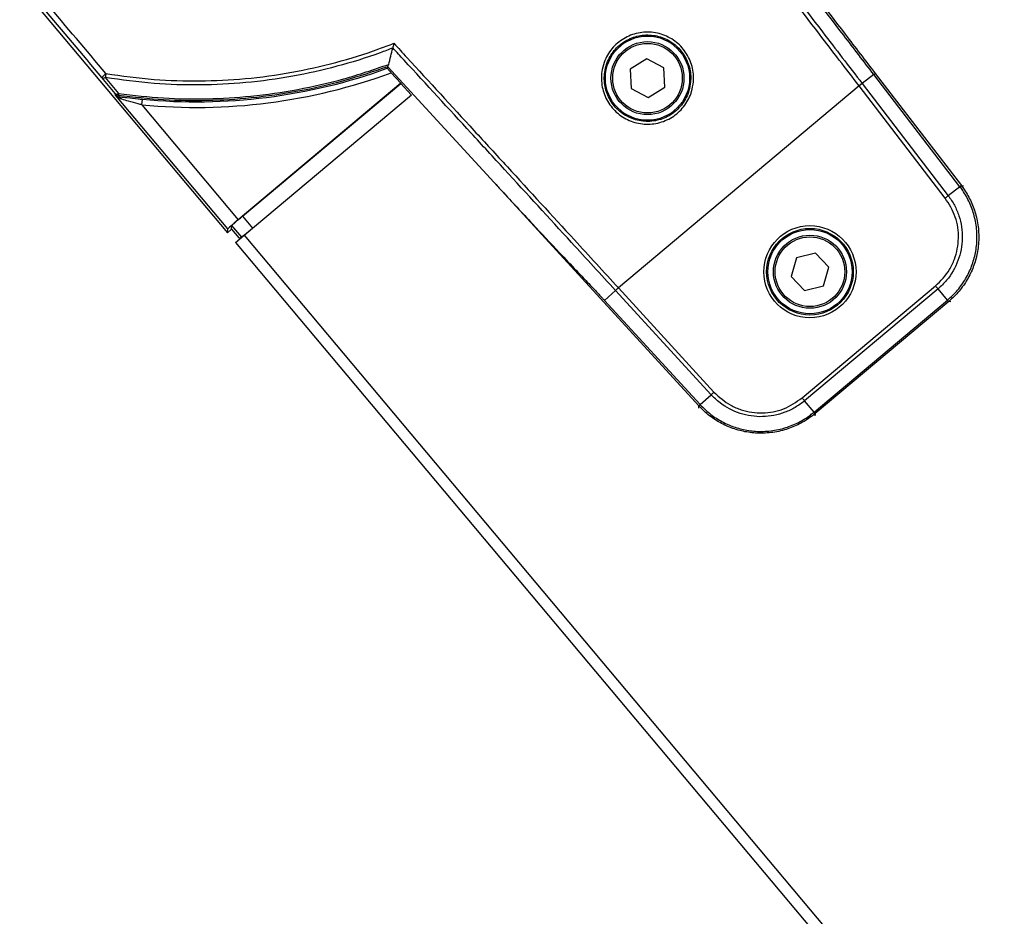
# Model space of a CAD drawing. Header units: millimetres. Extents: x 0 to 420, y 0 to 297.
# Tile 28 of 64: x 94.95 to 104.92, y 253.41 to 262.49. Entities that reach past the tile are written whole.
import ezdxf

# ---------------------------------------------------------------- set-up
doc = ezdxf.new("R2010")
doc.units = ezdxf.units.MM

msp = doc.modelspace()

# ---------------------------------------------------------------- linework, layer by layer
at = {"color": 7, "linetype": 'Continuous', "lineweight": 25}
for p, q in [((94.9458, 262.83986), (97.0488, 260.3336)), ((98.72463, 262.20589), (98.72426, 262.20421)), ((101.29673, 262.09623), (101.12986, 261.99145)), ((101.47092, 262.00411), (101.29673, 262.09623)), ((98.66915, 261.99934), (98.67288, 262.01457)), ((98.67308, 262.01539), (98.67042, 262.01829)), ((98.67042, 262.01829), (98.67288, 262.01457)), ((99.75181, 260.8417), (98.67308, 262.01539)), ((101.12986, 261.99145), (101.13717, 261.79454)), ((101.47822, 261.8072), (101.47092, 262.00411)), ((98.70876, 261.95327), (98.8061, 261.84704)), ((103.59649, 261.93575), (103.47807, 261.84488)), ((104.46841, 260.79944), (103.59649, 261.93575)), ((103.61081, 261.94674), (104.48273, 260.81043)), ((98.8061, 261.84704), (97.15952, 260.46539)), ((97.20297, 260.50056), (98.80525, 261.84503)), ((98.8061, 261.84704), (98.80525, 261.84503)), ((98.80525, 261.84503), (98.91139, 261.7292)), ((103.44789, 261.82049), (101.00941, 259.77436)), ((101.13717, 261.79454), (101.31135, 261.70241)), ((101.31135, 261.70241), (101.47822, 261.8072)), ((103.44729, 261.82126), (103.44789, 261.82049)), ((103.47866, 261.8441), (103.44789, 261.82049)), ((104.31923, 260.68493), (103.44789, 261.82049)), ((103.47807, 261.84488), (103.47866, 261.8441)), ((103.47866, 261.8441), (104.34999, 260.70857)), ((95.91544, 261.72683), (95.9119, 261.74351)), ((97.05217, 260.37213), (95.91544, 261.72683)), ((96.18276, 261.62945), (96.18821, 261.68603)), ((97.21832, 260.30855), (98.91443, 261.73176)), ((96.18276, 261.62945), (97.15952, 260.46539)), ((101.8246, 258.57965), (99.75181, 260.8417)), ((104.46841, 260.79944), (104.34999, 260.70857)), ((104.48321, 260.80981), (104.50532, 260.80738)), ((97.20297, 260.50056), (97.30386, 260.38032)), ((97.0488, 260.3336), (97.05217, 260.37213)), ((97.09237, 260.37017), (97.0488, 260.3336)), ((97.09237, 260.37017), (97.09562, 260.40729)), ((97.09237, 260.37017), (97.1655, 260.28302)), ((97.19415, 260.28986), (97.09562, 260.40729)), ((97.13118, 260.23543), (97.21832, 260.30855)), ((97.1655, 260.28302), (97.19415, 260.28986)), ((97.21832, 260.30855), (138.23405, 211.42791)), ((97.13118, 260.23543), (138.23405, 211.25093)), ((102.81271, 260.08044), (102.75811, 259.89112)), ((103.00397, 260.12782), (102.81271, 260.08044)), ((103.14064, 259.98587), (103.00397, 260.12782)), ((103.08604, 259.79654), (103.14064, 259.98587)), ((102.75811, 259.89112), (102.89477, 259.74917)), ((100.9808, 259.74815), (101.00941, 259.77436)), ((101.00941, 259.77436), (101.00875, 259.77508)), ((101.00941, 259.77436), (101.97638, 258.71909)), ((102.86983, 258.66051), (104.22173, 259.79488)), ((102.89477, 259.74917), (103.08604, 259.79654)), ((100.87009, 259.64803), (100.98014, 259.74887)), ((100.9808, 259.74815), (100.98014, 259.74887)), ((101.94778, 258.69288), (100.9808, 259.74815)), ((104.24667, 259.76517), (102.8948, 258.63081)), ((104.34261, 259.65082), (104.24667, 259.76517)), ((100.87009, 259.64803), (101.83773, 258.59204)), ((102.99074, 258.51647), (104.34261, 259.65082)), ((104.35432, 259.63708), (103.00214, 258.50247)), ((104.35482, 259.6375), (104.35432, 259.63708)), ((104.37693, 259.63508), (104.35482, 259.6375)), ((101.83773, 258.59204), (101.94778, 258.69288)), ((101.8235, 258.55707), (101.82495, 258.57926)), ((101.82495, 258.57926), (101.8246, 258.57965)), ((102.99074, 258.51647), (102.8948, 258.63081)), ((103.00174, 258.50213), (103.00029, 258.47994)), ((103.00214, 258.50247), (103.00174, 258.50213))]:
    msp.add_line(p, q, dxfattribs=at)
at = {"color": 7, "linetype": 'Continuous', "lineweight": 25, "flags": 128}
msp.add_lwpolyline([(95.9476, 261.72377), (95.94849, 261.71964), (95.9504, 261.71077)], dxfattribs=at)
at = {"color": 7, "linetype": 'Continuous', "lineweight": 25}
for centre, radius in [((101.30404, 261.89932), 0.42661), ((101.30404, 261.89932), 0.36973), ((101.30404, 261.89932), 0.35267), ((102.94937, 259.93849), 0.46699), ((102.94937, 259.93849), 0.43857), ((102.94937, 259.93849), 0.42661), ((102.94937, 259.93849), 0.36973), ((102.94937, 259.93849), 0.35267)]:
    msp.add_circle(centre, radius, dxfattribs=at)
for centre, radius, start, end in [((96.73368, 267.34607), 5.68626, 264.495318, 289.899788), ((95.91881, 261.80587), 0.17271, 125.511274, 144.538378), ((95.79568, 261.93228), 0.03153, 236.186893, 302.660707), ((96.49046, 261.83023), 0.68195, 170.186697, 173.644084), ((96.73368, 267.34607), 5.74311, 264.495318, 290.114981), ((95.93025, 261.77028), 0.03245, 235.578703, 302.509701), ((95.95545, 261.7801), 0.05687, 220.037924, 262.071043), ((96.00532, 261.73307), 0.05846, 170.311345, 189.159008), ((95.94135, 261.67133), 0.04046, 20.195293, 77.078341), ((104.79867, 260.37193), 0.53968, 125.770116, 127.687175), ((104.75758, 259.99672), 0.53968, 219.812825, 221.729884), ((102.2014, 258.19256), 0.53968, 132.312825, 134.229884), ((102.57804, 258.16787), 0.53968, 38.270116, 40.187175)]:
    msp.add_arc(centre, radius, start, end, dxfattribs=at)
for centre, major_axis, ratio, start_param, end_param in [((98.23235, 257.44413), (-36.52635, 43.5304), 0.0174551, 4.8004145, 4.8167992), ((98.27592, 257.48069), (-36.56291, 43.57398), 0.0174376, 4.8004145, 4.8167992), ((97.20456, 260.49865), (0.10893, 0.09141), 0.0174551, 1.5707963, 3.1241394), ((97.16111, 260.46349), (0.10893, 0.09141), 0.0174551, 1.5707963, 3.1241394), ((97.30306, 260.38127), (0.10893, 0.09141), 0.0087269, 3.1590459, 4.712389)]:
    msp.add_ellipse(centre, major_axis=major_axis, ratio=ratio, start_param=start_param, end_param=end_param, dxfattribs=at)
for points, knots in [([(103.44729, 261.82126), (103.31345, 261.99568), (102.97595, 262.43549), (102.53706, 263.00816), (102.02895, 263.67174), (101.68468, 264.12178), (101.4422, 264.43901), (101.4025, 264.49095)], [0, 0, 0, 0, 0.1960181, 0.4942886, 0.6433935, 0.9416122, 1, 1, 1, 1]), ([(101.45004, 264.49278), (101.45005, 264.49277), (101.48437, 264.44787), (101.72143, 264.13773), (102.06019, 263.69486), (102.56814, 263.03146), (103.00688, 262.45894), (103.34427, 262.01925), (103.47807, 261.84488)], [0, 0, 0, 0, 0.0000144, 0.0508934, 0.3514857, 0.5017774, 0.8024218, 1, 1, 1, 1]), ([(103.59649, 261.93575), (103.49472, 262.06839), (103.18942, 262.46633), (102.681, 263.12978), (102.12689, 263.85372), (101.77626, 264.31233), (101.62857, 264.5056), (101.62843, 264.50577)], [0, 0, 0, 0, 0.1548605, 0.4645904, 0.7743204, 0.9997993, 1, 1, 1, 1]), ([(101.64759, 264.51053), (101.7941, 264.31885), (102.14325, 263.86208), (102.696, 263.13993), (103.20404, 262.47695), (103.50912, 262.07929), (103.61081, 261.94674)], [0, 0, 0, 0, 0.22433869, 0.53460502, 0.84487137, 1, 1, 1, 1]), ([(101.76869, 261.86105), (101.76403, 261.82896), (101.75183, 261.74507), (101.68804, 261.62015), (101.57454, 261.50859), (101.42972, 261.44111), (101.27093, 261.42533), (101.11579, 261.46302), (100.98186, 261.54994), (100.88426, 261.67631), (100.83393, 261.82778), (100.83639, 261.96765), (100.87592, 262.09972), (100.95065, 262.21789), (101.07585, 262.31676), (101.22679, 262.36869), (101.38644, 262.36769), (101.53672, 262.3139), (101.66087, 262.21337), (101.74421, 262.07764), (101.77265, 261.95335), (101.76955, 261.8811), (101.76869, 261.86105)], [0, 0, 0, 0, 0.0332395, 0.0868791, 0.140564, 0.1942242, 0.2478928, 0.3015783, 0.3552821, 0.4089937, 0.4626962, 0.5163911, 0.5499582, 0.6035996, 0.6572496, 0.710923, 0.7646178, 0.8183205, 0.8720188, 0.9257076, 0.979387, 1, 1, 1, 1]), ([(101.74072, 261.86298), (101.74153, 261.8818), (101.74446, 261.94963), (101.71778, 262.0663), (101.63956, 262.19371), (101.52301, 262.28805), (101.38193, 262.3385), (101.23205, 262.33939), (101.09034, 262.29061), (100.97279, 262.19777), (100.9026, 262.08683), (100.86546, 261.96285), (100.86311, 261.83154), (100.91031, 261.68935), (101.00192, 261.57073), (101.12764, 261.48916), (101.27329, 261.4538), (101.42238, 261.46866), (101.55834, 261.53203), (101.66493, 261.63678), (101.72487, 261.75406), (101.73634, 261.83285), (101.74072, 261.86298)], [0, 0, 0, 0, 0.0206129, 0.0742864, 0.1279638, 0.1816507, 0.2353465, 0.2890414, 0.3427211, 0.3963801, 0.4500286, 0.4835972, 0.537289, 0.5909821, 0.6446817, 0.698376, 0.7520591, 0.8057343, 0.8594077, 0.9130824, 0.9667578, 1, 1, 1, 1]), ([(98.72426, 262.20421), (98.6817, 262.18809), (98.49613, 262.1178), (98.16011, 262.01344), (97.70502, 261.91111), (97.24064, 261.84763), (96.77081, 261.82463), (96.29455, 261.83821), (95.97694, 261.88272), (95.8127, 261.90573)], [0, 0, 0, 0, 0.046069, 0.2008949, 0.3557209, 0.5179675, 0.6749368, 0.8319064, 1, 1, 1, 1]), ([(95.81849, 261.94646), (95.98155, 261.9236), (96.29689, 261.8794), (96.76974, 261.86586), (97.2362, 261.88864), (97.69724, 261.95158), (98.14905, 262.05314), (98.49143, 262.15931), (98.68396, 262.23299), (98.73469, 262.2524)], [0, 0, 0, 0, 0.1665555, 0.32208, 0.4776041, 0.6383492, 0.7917368, 0.9451243, 1, 1, 1, 1]), ([(98.68293, 262.03843), (98.68991, 262.0661), (98.70383, 262.12127), (98.71746, 262.17662), (98.72426, 262.20421)], [0, 0, 0, 0, 0.5015951, 1, 1, 1, 1]), ([(98.73469, 262.2524), (98.73466, 262.25228), (98.73427, 262.25056), (98.7321, 262.24111), (98.72843, 262.22465), (98.72585, 262.21189), (98.72463, 262.20589)], [0, 0, 0, 0, 0.0074212, 0.1054975, 0.5793582, 1, 1, 1, 1]), ([(100.98014, 259.74887), (100.83166, 259.91092), (100.45723, 260.31953), (99.9696, 260.85103), (99.40448, 261.46645), (99.02716, 261.87698), (98.7629, 262.16428), (98.72464, 262.20588), (98.72463, 262.20589)], [0, 0, 0, 0, 0.1975785, 0.4982225, 0.6485141, 0.949106, 0.9999856, 1, 1, 1, 1]), ([(98.73469, 262.2524), (98.77895, 262.20428), (99.04926, 261.9104), (99.43268, 261.4932), (99.99794, 260.87758), (100.4857, 260.34592), (100.86022, 259.93717), (101.00875, 259.77508)], [0, 0, 0, 0, 0.0583884, 0.35660668, 0.50571149, 0.80398162, 1, 1, 1, 1]), ([(98.67288, 262.01457), (98.52445, 261.96447), (98.22759, 261.86425), (97.76463, 261.76021), (97.30382, 261.6936), (96.84774, 261.66663), (96.39836, 261.67233), (96.0995, 261.70644), (95.9476, 261.72377)], [0, 0, 0, 0, 0.16963988, 0.33927981, 0.51334585, 0.67376901, 0.8341923, 1, 1, 1, 1]), ([(95.94769, 261.74291), (96.09919, 261.72557), (96.39725, 261.69144), (96.84545, 261.6856), (97.3003, 261.71234), (97.76291, 261.77909), (98.23055, 261.88441), (98.53214, 261.98709), (98.68293, 262.03843)], [0, 0, 0, 0, 0.1647328, 0.3241031, 0.4834733, 0.6563822, 0.8281911, 1, 1, 1, 1]), ([(98.66915, 261.99934), (98.66949, 261.99865), (98.67019, 261.99728), (98.67634, 261.98975), (98.68561, 261.97899), (98.69693, 261.96625), (98.70506, 261.95733), (98.70876, 261.95327)], [0, 0, 0, 0, 0.1982783, 0.3963681, 0.599833, 0.8176331, 1, 1, 1, 1]), ([(98.68293, 262.03843), (98.68063, 262.03277), (98.6775, 262.02509), (98.67189, 262.01971), (98.67042, 262.01829)], [0, 0, 0, 0, 0.737313, 1, 1, 1, 1]), ([(95.9119, 261.74351), (95.88969, 261.77051), (95.84527, 261.82451), (95.80051, 261.87889), (95.77813, 261.90608)], [0, 0, 0, 0, 0.5000195, 1, 1, 1, 1]), ([(95.8127, 261.90573), (95.83528, 261.8785), (95.88045, 261.82404), (95.92528, 261.76995), (95.94769, 261.74291)], [0, 0, 0, 0, 0.5000218, 1, 1, 1, 1]), ([(95.91544, 261.72683), (95.91549, 261.72677), (95.91843, 261.72362), (95.92772, 261.71549), (95.94148, 261.71262), (95.9504, 261.71077)], [0, 0, 0, 0, 0.0061917, 0.3563162, 1, 1, 1, 1]), ([(95.97933, 261.6853), (95.96372, 261.69179), (95.93961, 261.70182), (95.92145, 261.71993), (95.91553, 261.72673), (95.91544, 261.72683)], [0, 0, 0, 0, 0.6439995, 0.9946442, 1, 1, 1, 1]), ([(95.9504, 261.71077), (95.97179, 261.70852), (95.99721, 261.70585), (96.063, 261.69874), (96.12102, 261.69258), (96.17438, 261.68738), (96.18821, 261.68603)], [0, 0, 0, 0, 0.3254975, 0.3867455, 0.8410164, 1, 1, 1, 1]), ([(96.18276, 261.62945), (96.17096, 261.63261), (96.12577, 261.64471), (96.05273, 261.66498), (96.002, 261.67902), (95.97933, 261.6853)], [0, 0, 0, 0, 0.1634399, 0.6260753, 1, 1, 1, 1]), ([(99.75181, 260.8417), (99.77742, 260.81384), (99.90562, 260.67436), (100.12559, 260.43715), (100.37769, 260.16799), (100.56296, 259.97157), (100.67733, 259.8508), (100.74832, 259.77601), (100.79264, 259.72938), (100.82176, 259.69877), (100.84066, 259.67892), (100.852, 259.66701), (100.85894, 259.65973), (100.8632, 259.65526), (100.86582, 259.65251), (100.86743, 259.65082), (100.86842, 259.64977), (100.86904, 259.64913), (100.86942, 259.64873), (100.86967, 259.64847), (100.86982, 259.6483), (100.86993, 259.6482), (100.86999, 259.64813), (100.87003, 259.6481), (100.87005, 259.64807), (100.87007, 259.64806), (100.87008, 259.64805), (100.87008, 259.64804), (100.87009, 259.64804), (100.87009, 259.64803), (100.87009, 259.64803), (100.87009, 259.64803), (100.87009, 259.64803), (100.87009, 259.64803), (100.87009, 259.64803), (100.87009, 259.64803)], [0, 0, 0, 0, 0.0693987, 0.3475216, 0.5933705, 0.7457881, 0.8427171, 0.8984245, 0.9348917, 0.9606965, 0.9759012, 0.985166, 0.9908495, 0.9943423, 0.99649, 0.997812, 0.9986272, 0.9991317, 0.9994457, 0.9996427, 0.9997864, 0.9998678, 0.9999161, 0.9999458, 0.999967, 0.9999792, 0.9999865, 0.9999918, 0.9999948, 0.9999966, 0.9999979, 0.9999987, 0.9999991, 0.9999996, 1, 1, 1, 1]), ([(104.34303, 259.65117), (104.36155, 259.6676), (104.41516, 259.71514), (104.49113, 259.80702), (104.56297, 259.92858), (104.61272, 260.06085), (104.64101, 260.20387), (104.64318, 260.35433), (104.61836, 260.50281), (104.56867, 260.63988), (104.51521, 260.73613), (104.47803, 260.78643), (104.46874, 260.79901)], [0, 0, 0, 0, 0.0582884, 0.1687334, 0.2791781, 0.389608, 0.5000379, 0.6210827, 0.7421276, 0.8526416, 0.9631558, 1, 1, 1, 1]), ([(104.48321, 260.80981), (104.49271, 260.79697), (104.53071, 260.74561), (104.58535, 260.64732), (104.63614, 260.50733), (104.66153, 260.35566), (104.65932, 260.20196), (104.63041, 260.05587), (104.57957, 259.92076), (104.50616, 259.79662), (104.42852, 259.70279), (104.37374, 259.65426), (104.35482, 259.6375)], [0, 0, 0, 0, 0.0368363, 0.1473467, 0.2578569, 0.3789095, 0.4999621, 0.6103998, 0.7208376, 0.8312791, 0.941721, 1, 1, 1, 1]), ([(104.46874, 260.79901), (104.46863, 260.79915), (104.46852, 260.79929), (104.46841, 260.79944), (104.46841, 260.79944)], [0, 0, 0, 0, 0.99372571, 1, 1, 1, 1]), ([(104.48273, 260.81043), (104.48278, 260.81036), (104.48294, 260.81015), (104.4831, 260.80994), (104.48321, 260.80981)], [0, 0, 0, 0, 0.3412857, 1, 1, 1, 1]), ([(104.22173, 259.79488), (104.27309, 259.84693), (104.35186, 259.92673), (104.43008, 260.09457), (104.46501, 260.2772), (104.43521, 260.49881), (104.35789, 260.6229), (104.31923, 260.68493)], [0, 0, 0, 0, 0.2205562, 0.338203, 0.5586709, 0.7793663, 1, 1, 1, 1]), ([(104.34999, 260.70857), (104.34999, 260.70857), (104.37342, 260.67802), (104.41511, 260.61275), (104.46066, 260.50602), (104.48729, 260.393), (104.49749, 260.23904), (104.46093, 260.04669), (104.36149, 259.87529), (104.27804, 259.7915), (104.24667, 259.76517), (104.24667, 259.76517)], [0, 0, 0, 0, 0.0000033, 0.1105476, 0.2210925, 0.3316535, 0.4422148, 0.6623288, 0.8823999, 0.9999967, 1, 1, 1, 1]), ([(104.34261, 259.65082), (104.34261, 259.65082), (104.34275, 259.65094), (104.34289, 259.65106), (104.34303, 259.65117)], [0, 0, 0, 0, 0.0062743, 1, 1, 1, 1]), ([(102.8948, 258.63081), (102.8948, 258.63081), (102.86529, 258.60606), (102.80191, 258.56157), (102.69726, 258.51141), (102.58551, 258.47987), (102.43215, 258.46297), (102.23838, 258.4911), (102.06281, 258.58297), (101.97546, 258.66268), (101.94778, 258.69288), (101.94778, 258.69288)], [0, 0, 0, 0, 0.0000033, 0.1105476, 0.2210925, 0.3316535, 0.4422148, 0.6623288, 0.8823999, 0.9999967, 1, 1, 1, 1]), ([(101.97638, 258.71909), (102.03062, 258.67005), (102.11378, 258.59484), (102.28488, 258.52402), (102.46885, 258.49708), (102.68896, 258.53652), (102.80955, 258.61918), (102.86983, 258.66051)], [0, 0, 0, 0, 0.2205562, 0.338203, 0.5586709, 0.7793663, 1, 1, 1, 1]), ([(101.83773, 258.59204), (101.83469, 258.58921), (101.82968, 258.58455), (101.82559, 258.58067), (101.82495, 258.58), (101.8246, 258.57965)], [0, 0, 0, 0, 0.419596, 0.6899063, 1, 1, 1, 1]), ([(103.00174, 258.50213), (102.98933, 258.49208), (102.93968, 258.45188), (102.84387, 258.393), (102.70623, 258.33615), (102.55581, 258.30417), (102.40216, 258.29968), (102.25494, 258.32219), (102.11775, 258.36708), (101.99052, 258.43501), (101.8934, 258.50848), (101.84253, 258.56109), (101.82495, 258.57926)], [0, 0, 0, 0, 0.0368363, 0.1473467, 0.2578569, 0.3789095, 0.4999621, 0.6103998, 0.7208376, 0.8312791, 0.941721, 1, 1, 1, 1]), ([(101.83773, 258.59204), (101.83773, 258.59204), (101.83786, 258.59191), (101.83798, 258.59177), (101.8381, 258.59164)], [0, 0, 0, 0, 0.0062743, 1, 1, 1, 1]), ([(101.8381, 258.59164), (101.85531, 258.57385), (101.90515, 258.52237), (102.00026, 258.45047), (102.12484, 258.38401), (102.25915, 258.34008), (102.40327, 258.31805), (102.55368, 258.32245), (102.70094, 258.35372), (102.83571, 258.40934), (102.92953, 258.46694), (102.97816, 258.50628), (102.99032, 258.51612)], [0, 0, 0, 0, 0.0582884, 0.1687334, 0.2791781, 0.389608, 0.5000379, 0.6210827, 0.7421276, 0.8526416, 0.9631558, 1, 1, 1, 1]), ([(102.99032, 258.51612), (102.99046, 258.51624), (102.9906, 258.51635), (102.99074, 258.51647), (102.99074, 258.51647)], [0, 0, 0, 0, 0.9937257, 1, 1, 1, 1]), ([(102.99074, 258.51647), (102.99339, 258.51326), (102.99775, 258.50799), (103.00129, 258.50361), (103.00185, 258.50286), (103.00214, 258.50247)], [0, 0, 0, 0, 0.41960496, 0.68991306, 1, 1, 1, 1])]:
    msp.add_open_spline(points, degree=3, knots=knots, dxfattribs=at)
for points in [[(103.59649, 261.93575), (103.59853, 261.93732), (103.60263, 261.94046), (103.607, 261.94382), (103.61, 261.94612), (103.61054, 261.94653), (103.61081, 261.94674)], [(103.47807, 261.84488), (103.4759, 261.84321), (103.47156, 261.83989), (103.46391, 261.83402), (103.45576, 261.82776), (103.45011, 261.82343), (103.44729, 261.82126)], [(104.46841, 260.79944), (104.47045, 260.80101), (104.47455, 260.80415), (104.47892, 260.80751), (104.48192, 260.80981), (104.48246, 260.81022), (104.48273, 260.81043)], [(104.34999, 260.70857), (104.34782, 260.70691), (104.34349, 260.70357), (104.33584, 260.6977), (104.3277, 260.69144), (104.32205, 260.6871), (104.31923, 260.68493)], [(100.98014, 259.74887), (100.98216, 259.75072), (100.98619, 259.75441), (100.9933, 259.76092), (101.00087, 259.76787), (101.00612, 259.77268), (101.00875, 259.77508)], [(104.24667, 259.76517), (104.24491, 259.76726), (104.2414, 259.77145), (104.2352, 259.77883), (104.22859, 259.7867), (104.22402, 259.79216), (104.22173, 259.79488)], [(104.34261, 259.65082), (104.34428, 259.64885), (104.34761, 259.64491), (104.35118, 259.64071), (104.35364, 259.63784), (104.35409, 259.63733), (104.35432, 259.63708)], [(101.94778, 258.69288), (101.9498, 258.69473), (101.95383, 258.69842), (101.96093, 258.70494), (101.96851, 258.71188), (101.97376, 258.71669), (101.97638, 258.71909)], [(102.8948, 258.63081), (102.89304, 258.6329), (102.88952, 258.63709), (102.88332, 258.64447), (102.8767, 258.65233), (102.87212, 258.65778), (102.86983, 258.66051)]]:
    msp.add_open_spline(points, degree=3, dxfattribs=at)

doc.saveas('drawing.dxf')
